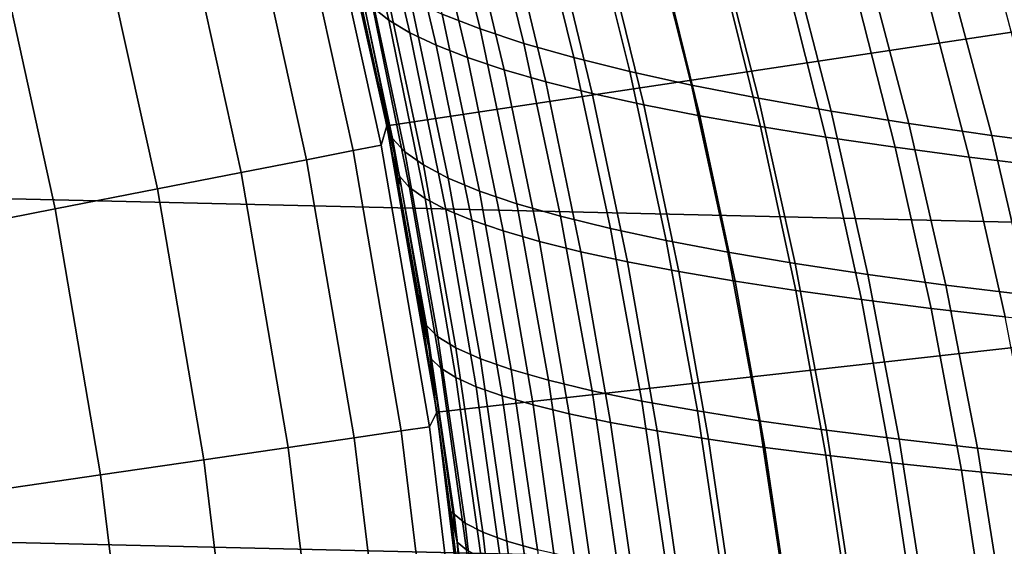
# Model space of a CAD drawing. Header units: metres. Extents: x -28 to 70, y -212 to 27.
# Tile 141 of 220: x 20.21 to 23.87, y 2.73 to 4.69. Entities that reach past the tile are written whole.
import ezdxf

# ---------------------------------------------------------------- set-up
doc = ezdxf.new("R2010")
doc.units = ezdxf.units.M
doc.layers.add('solid_10_261_012_XXX', color=7, linetype='CONTINUOUS')

msp = doc.modelspace()

# ---------------------------------------------------------------- linework, layer by layer
at = {"layer": 'solid_10_261_012_XXX'}
for points in [[(-26.747675, 6.388412, -5), (27.017729, 5.127612, -5), (27.228367, 3.855639, -5), (-27.017729, 5.127612, -5)], [(26.261251, 6.272695), (21.340691, 5.345551), (21.577272, 4.292), (26.526424, 5.034762)], [(21.366676, 5.39397, 141.295807), (21.524323, 4.731117, 141.405899), (21.583639, 4.683989, 140.989182), (21.428076, 5.34096, 140.88028)], [(21.340687, 5.345564, 143.052673), (21.326942, 5.256619, 144.688995), (21.556002, 4.220104, 144.688995), (21.577276, 4.291987, 143.052673)], [(21.456446, 4.860142, 142.233215), (21.363522, 5.253564, 142.168854), (21.340687, 5.345564, 143.052673), (21.577276, 4.291987, 143.052673)], [(21.621214, 4.06486, 85.653503), (21.577272, 4.292), (21.340691, 5.345551), (21.542511, 4.463211, 85.707458)], [(21.45669, 4.859063, 85.766579), (21.542511, 4.463211, 85.707458), (21.340691, 5.345551)], [(21.428076, 5.34096, 140.88028), (21.583639, 4.683989, 140.989182), (21.662258, 4.637187, 140.575012), (21.508419, 5.288246, 140.467133)], [(21.782457, 4.706969, 88.060165), (21.623888, 5.357279, 88.172279), (21.765682, 5.29485, 88.614845), (21.922829, 4.651993, 88.5037)], [(21.508419, 5.288246, 140.467133), (21.662258, 4.637187, 140.575012), (21.76004, 4.590838, 140.164398), (21.607584, 5.235977, 140.057388)], [(21.922829, 4.651993, 88.5037), (21.765682, 5.29485, 88.614845), (21.929817, 5.233415, 89.050034), (22.085899, 4.597956, 88.93969)], [(21.45212, 4.199767, 146.340485), (21.224163, 5.231287, 146.340485), (21.052572, 5.188993, 147.985901), (21.278685, 4.165812, 147.985901)], [(21.556002, 4.220104, 144.688995), (21.326942, 5.256619, 144.688995), (21.224163, 5.231287, 146.340485), (21.45212, 4.199767, 146.340485)], [(21.607584, 5.235977, 140.057388), (21.76004, 4.590838, 140.164398), (21.876842, 4.545067, 139.758331), (21.725451, 5.184302, 139.652054)], [(22.085899, 4.597956, 88.93969), (21.929817, 5.233415, 89.050034), (22.116123, 5.173177, 89.476501), (22.271473, 4.54503, 89.366806)], [(21.278685, 4.165812, 147.985901), (21.052572, 5.188993, 147.985901), (20.812485, 5.129817, 149.622192), (21.036018, 4.118305, 149.622192)], [(21.725451, 5.184302, 139.652054), (21.876842, 4.545067, 139.758331), (22.012527, 4.5, 139.357819), (21.861897, 5.133372, 139.252121)], [(22.271473, 4.54503, 89.366806), (22.116123, 5.173177, 89.476501), (22.324127, 5.114272, 89.89299), (22.47905, 4.493328, 89.783806)], [(-27.017729, 5.127612, -5), (27.228367, 3.855639, -5), (27.379168, 2.575108, -5), (-27.228367, 3.855639, -5)], [(21.036018, 4.118305, 149.622192), (20.812485, 5.129817, 149.622192), (20.504343, 5.053866, 151.246353), (20.724567, 4.057331, 151.246353)], [(21.861897, 5.133372, 139.252121), (22.012527, 4.5, 139.357819), (22.166954, 4.455761, 138.963882), (22.016798, 5.083336, 138.858612)], [(22.47905, 4.493328, 89.783806), (22.324127, 5.114272, 89.89299), (22.553192, 5.056796, 90.298286), (22.707966, 4.442927, 90.189484)], [(20.724567, 4.057331, 151.246353), (20.504343, 5.053866, 151.246353), (20.128717, 4.961283, 152.855377), (20.344908, 3.983003, 152.855377)], [(22.016798, 5.083336, 138.858612), (22.166954, 4.455761, 138.963882), (22.339912, 4.412466, 138.577484), (22.189968, 5.034328, 138.472504)], [(22.707966, 4.442927, 90.189484), (22.553192, 5.056796, 90.298286), (22.802677, 5.000846, 90.691162), (22.95756, 4.393909, 90.582619)], [(26.526424, 5.034762), (21.577272, 4.292), (21.761885, 3.228059), (26.733286, 3.785687)], [(22.189968, 5.034328, 138.472504), (22.339912, 4.412466, 138.577484), (22.530952, 4.370181, 138.19957), (22.380968, 4.986432, 138.094757)], [(22.380968, 4.986432, 138.094757), (22.530952, 4.370181, 138.19957), (22.739561, 4.328963, 137.831024), (22.589308, 4.939717, 137.726273)], [(22.95756, 4.393909, 90.582619), (22.802677, 5.000846, 90.691162), (23.071943, 4.946517, 91.070396), (23.227163, 4.346351, 90.962006)], [(20.344908, 3.983003, 152.855377), (20.128717, 4.961283, 152.855377), (19.686302, 4.852238, 154.446289), (19.897741, 3.89546, 154.446289)], [(22.589308, 4.939717, 137.726273), (22.739561, 4.328963, 137.831024), (22.965229, 4.28887, 137.472778), (22.814493, 4.894253, 137.367966)], [(23.227163, 4.346351, 90.962006), (23.071943, 4.946517, 91.070396), (23.360352, 4.893908, 91.434769), (23.516115, 4.300333, 91.326447)], [(21.451141, 4.93266, 86.237297), (21.598202, 4.244707, 86.135612), (21.542511, 4.463211, 85.707458), (21.45669, 4.859063, 85.766579)], [(21.499125, 4.875728, 86.697655), (21.64345, 4.195397, 86.597382), (21.598202, 4.244707, 86.135612), (21.451141, 4.93266, 86.237297)], [(21.64345, 4.195397, 86.597382), (21.499125, 4.875728, 86.697655), (21.570446, 4.819016, 87.155807), (21.712461, 4.146348, 87.056793)], [(22.814493, 4.894253, 137.367966), (22.965229, 4.28887, 137.472778), (23.207443, 4.249959, 137.125732), (23.056028, 4.850111, 137.020767)], [(23.516115, 4.300333, 91.326447), (23.360352, 4.893908, 91.434769), (23.667261, 4.843112, 91.783058), (23.82375, 4.255935, 91.674721)], [(21.542295, 4.464245, 142.292282), (21.456446, 4.860142, 142.233215), (21.577276, 4.291987, 143.052673)], [(21.623604, 4.104497, 141.920029), (21.484449, 4.778447, 141.824158), (21.456446, 4.860142, 142.233215), (21.542295, 4.464245, 142.292282)], [(23.056028, 4.850111, 137.020767), (23.207443, 4.249959, 137.125732), (23.465694, 4.212288, 136.790787), (23.313425, 4.807359, 136.685577)], [(23.82375, 4.255935, 91.674721), (23.667261, 4.843112, 91.783058), (23.992027, 4.794224, 92.114059), (24.149393, 4.213233, 92.00563)], [(21.712461, 4.146348, 87.056793), (21.570446, 4.819016, 87.155807), (21.664942, 4.762703, 87.610428), (21.80505, 4.097709, 87.512497)], [(23.313425, 4.807359, 136.685577), (23.465694, 4.212288, 136.790787), (23.739471, 4.175913, 136.468857), (23.586185, 4.766068, 136.363327)], [(21.661308, 4.063237, 141.50058), (21.524323, 4.731117, 141.405899), (21.484449, 4.778447, 141.824158), (21.623604, 4.104497, 141.920029)], [(21.80505, 4.097709, 87.512497), (21.664942, 4.762703, 87.610428), (21.782457, 4.706969, 88.060165), (21.921034, 4.049628, 87.963173)], [(23.586185, 4.766068, 136.363327), (23.739471, 4.175913, 136.468857), (24.028263, 4.140893, 136.160843), (23.873817, 4.726308, 136.054932)], [(21.524323, 4.731117, 141.405899), (21.661308, 4.063237, 141.50058), (21.718798, 4.022208, 141.08284), (21.583639, 4.683989, 140.989182)], [(21.583639, 4.683989, 140.989182), (21.718798, 4.022208, 141.08284), (21.795914, 3.981512, 140.66777), (21.662258, 4.637187, 140.575012)], [(21.921034, 4.049628, 87.963173), (21.782457, 4.706969, 88.060165), (21.922829, 4.651993, 88.5037), (22.060225, 4.002256, 88.407494)], [(22.060225, 4.002256, 88.407494), (21.922829, 4.651993, 88.5037), (22.085899, 4.597956, 88.93969), (22.222441, 3.955741, 88.844131)], [(21.662258, 4.637187, 140.575012), (21.795914, 3.981512, 140.66777), (21.892502, 3.941253, 140.256409), (21.76004, 4.590838, 140.164398)], [(21.76004, 4.590838, 140.164398), (21.892502, 3.941253, 140.256409), (22.008404, 3.901535, 139.849747), (21.876842, 4.545067, 139.758331)], [(22.222441, 3.955741, 88.844131), (22.085899, 4.597956, 88.93969), (22.271473, 4.54503, 89.366806), (22.407461, 3.910227, 89.271759)], [(21.876842, 4.545067, 139.758331), (22.008404, 3.901535, 139.849747), (22.143461, 3.862461, 139.448761), (22.012527, 4.5, 139.357819)], [(22.407461, 3.910227, 89.271759), (22.271473, 4.54503, 89.366806), (22.47905, 4.493328, 89.783806), (22.614763, 3.865804, 89.689133)], [(22.012527, 4.5, 139.357819), (22.143461, 3.862461, 139.448761), (22.29752, 3.824134, 139.054474), (22.166954, 4.455761, 138.963882)], [(21.620998, 4.066009, 142.346085), (21.542295, 4.464245, 142.292282), (21.577276, 4.291987, 143.052673)], [(21.623604, 4.104497, 141.920029), (21.542295, 4.464245, 142.292282), (21.620998, 4.066009, 142.346085)], [(21.598202, 4.244707, 86.135612), (21.621214, 4.06486, 85.653503), (21.542511, 4.463211, 85.707458)], [(22.614763, 3.865804, 89.689133), (22.47905, 4.493328, 89.783806), (22.707966, 4.442927, 90.189484), (22.843658, 3.822539, 90.09507)], [(22.166954, 4.455761, 138.963882), (22.29752, 3.824134, 139.054474), (22.470354, 3.786649, 138.667847), (22.339912, 4.412466, 138.577484)], [(22.843658, 3.822539, 90.09507), (22.707966, 4.442927, 90.189484), (22.95756, 4.393909, 90.582619), (23.09346, 3.780495, 90.488365)], [(22.339912, 4.412466, 138.577484), (22.470354, 3.786649, 138.667847), (22.661493, 3.750058, 138.289825), (22.530952, 4.370181, 138.19957)], [(23.09346, 3.780495, 90.488365), (22.95756, 4.393909, 90.582619), (23.227163, 4.346351, 90.962006), (23.363482, 3.739737, 90.867821)], [(22.530952, 4.370181, 138.19957), (22.661493, 3.750058, 138.289825), (22.870413, 3.714409, 137.92128), (22.739561, 4.328963, 137.831024)], [(22.739561, 4.328963, 137.831024), (22.870413, 3.714409, 137.92128), (23.096582, 3.679747, 137.563126), (22.965229, 4.28887, 137.472778)], [(23.363482, 3.739737, 90.867821), (23.227163, 4.346351, 90.962006), (23.516115, 4.300333, 91.326447), (23.653032, 3.700327, 91.232239)], [(21.577276, 4.291987, 143.052673), (21.556002, 4.220104, 144.688995), (21.734716, 3.173733, 144.688995), (21.761883, 3.22807, 143.052673)], [(21.813454, 2.858888, 85.523102), (21.761885, 3.228059), (21.577272, 4.292), (21.756754, 3.262459, 85.561317)], [(21.692648, 3.664564, 85.60479), (21.756754, 3.262459, 85.561317), (21.577272, 4.292)], [(21.621214, 4.06486, 85.653503), (21.692648, 3.664564, 85.60479), (21.577272, 4.292)], [(21.692461, 3.665673, 142.394653), (21.620998, 4.066009, 142.346085), (21.577276, 4.291987, 143.052673), (21.761883, 3.22807, 143.052673)], [(22.965229, 4.28887, 137.472778), (23.096582, 3.679747, 137.563126), (23.339476, 3.646117, 137.216263), (23.207443, 4.249959, 137.125732)], [(23.653032, 3.700327, 91.232239), (23.516115, 4.300333, 91.326447), (23.82375, 4.255935, 91.674721), (23.961426, 3.662331, 91.580429)], [(21.598202, 4.244707, 86.135612), (21.723455, 3.549736, 86.049782), (21.692648, 3.664564, 85.60479), (21.621214, 4.06486, 85.653503)], [(21.64345, 4.195397, 86.597382), (21.766371, 3.508293, 86.512733), (21.723455, 3.549736, 86.049782), (21.598202, 4.244707, 86.135612)], [(23.207443, 4.249959, 137.125732), (23.339476, 3.646117, 137.216263), (23.598568, 3.613567, 136.881577), (23.465694, 4.212288, 136.790787)], [(23.961426, 3.662331, 91.580429), (23.82375, 4.255935, 91.674721), (24.149393, 4.213233, 92.00563), (24.287968, 3.625811, 91.911194)], [(21.734716, 3.173733, 144.688995), (21.556002, 4.220104, 144.688995), (21.45212, 4.199767, 146.340485), (21.629974, 3.158438, 146.340485)], [(23.465694, 4.212288, 136.790787), (23.598568, 3.613567, 136.881577), (23.873327, 3.582141, 136.559982), (23.739471, 4.175913, 136.468857)], [(21.629974, 3.158438, 146.340485), (21.45212, 4.199767, 146.340485), (21.278685, 4.165812, 147.985901), (21.455101, 3.132903, 147.985901)], [(21.766371, 3.508293, 86.512733), (21.64345, 4.195397, 86.597382), (21.712461, 4.146348, 87.056793), (21.833431, 3.467118, 86.973167)], [(23.739471, 4.175913, 136.468857), (23.873327, 3.582141, 136.559982), (24.163231, 3.551886, 136.252365), (24.028263, 4.140893, 136.160843)], [(21.455101, 3.132903, 147.985901), (21.278685, 4.165812, 147.985901), (21.036018, 4.118305, 149.622192), (21.210423, 3.097174, 149.622192)], [(21.833431, 3.467118, 86.973167), (21.712461, 4.146348, 87.056793), (21.80505, 4.097709, 87.512497), (21.924425, 3.426332, 87.429764)], [(21.210423, 3.097174, 149.622192), (21.036018, 4.118305, 149.622192), (20.724567, 4.057331, 151.246353), (20.896389, 3.051319, 151.246353)], [(21.741512, 3.426363, 142.000519), (21.623604, 4.104497, 141.920029), (21.620998, 4.066009, 142.346085), (21.692461, 3.665673, 142.394653)], [(21.777342, 3.391429, 141.580063), (21.661308, 4.063237, 141.50058), (21.623604, 4.104497, 141.920029), (21.741512, 3.426363, 142.000519)], [(21.924425, 3.426332, 87.429764), (21.80505, 4.097709, 87.512497), (21.921034, 4.049628, 87.963173), (22.039148, 3.386055, 87.881203)], [(21.661308, 4.063237, 141.50058), (21.777342, 3.391429, 141.580063), (21.833256, 3.35673, 141.161423), (21.718798, 4.022208, 141.08284)], [(20.896389, 3.051319, 151.246353), (20.724567, 4.057331, 151.246353), (20.344908, 3.983003, 152.855377), (20.513582, 2.995421, 152.855377)], [(22.039148, 3.386055, 87.881203), (21.921034, 4.049628, 87.963173), (22.060225, 4.002256, 88.407494), (22.177393, 3.346408, 88.326149)], [(21.718798, 4.022208, 141.08284), (21.833256, 3.35673, 141.161423), (21.909086, 3.322349, 140.745605), (21.795914, 3.981512, 140.66777)], [(22.177393, 3.346408, 88.326149), (22.060225, 4.002256, 88.407494), (22.222441, 3.955741, 88.844131), (22.338949, 3.307513, 88.763283)], [(20.513582, 2.995421, 152.855377), (20.344908, 3.983003, 152.855377), (19.897741, 3.89546, 154.446289), (20.062708, 2.929584, 154.446289)], [(21.795914, 3.981512, 140.66777), (21.909086, 3.322349, 140.745605), (22.00466, 3.288369, 140.333618), (21.892502, 3.941253, 140.256409)], [(22.338949, 3.307513, 88.763283), (22.222441, 3.955741, 88.844131), (22.407461, 3.910227, 89.271759), (22.523577, 3.269485, 89.191292)], [(21.892502, 3.941253, 140.256409), (22.00466, 3.288369, 140.333618), (22.119804, 3.254873, 139.926422), (22.008404, 3.901535, 139.849747)], [(22.008404, 3.901535, 139.849747), (22.119804, 3.254873, 139.926422), (22.254347, 3.221944, 139.525055), (22.143461, 3.862461, 139.448761)], [(22.523577, 3.269485, 89.191292), (22.407461, 3.910227, 89.271759), (22.614763, 3.865804, 89.689133), (22.730732, 3.2324, 89.608948)], [(-27.228367, 3.855639, -5), (27.379168, 2.575108, -5), (27.469772, 1.288988, -5), (-27.379168, 2.575108, -5)], [(22.143461, 3.862461, 139.448761), (22.254347, 3.221944, 139.525055), (22.408119, 3.189665, 139.130478), (22.29752, 3.824134, 139.054474)], [(22.730732, 3.2324, 89.608948), (22.614763, 3.865804, 89.689133), (22.843658, 3.822539, 90.09507), (22.959702, 3.196308, 90.015053)], [(22.29752, 3.824134, 139.054474), (22.408119, 3.189665, 139.130478), (22.580879, 3.15811, 138.743698), (22.470354, 3.786649, 138.667847)], [(22.959702, 3.196308, 90.015053), (22.843658, 3.822539, 90.09507), (23.09346, 3.780495, 90.488365), (23.209784, 3.161261, 90.408417)], [(26.733286, 3.785687), (21.761885, 3.228059), (21.894062, 2.156389), (26.881365, 2.528287)], [(22.470354, 3.786649, 138.667847), (22.580879, 3.15811, 138.743698), (22.772144, 3.127323, 138.365601), (22.661493, 3.750058, 138.289825)], [(23.209784, 3.161261, 90.408417), (23.09346, 3.780495, 90.488365), (23.363482, 3.739737, 90.867821), (23.480263, 3.127309, 90.787872)], [(22.661493, 3.750058, 138.289825), (22.772144, 3.127323, 138.365601), (22.981371, 3.097338, 137.99707), (22.870413, 3.714409, 137.92128)], [(23.480263, 3.127309, 90.787872), (23.363482, 3.739737, 90.867821), (23.653032, 3.700327, 91.232239), (23.770433, 3.094503, 91.152214)], [(22.870413, 3.714409, 137.92128), (22.981371, 3.097338, 137.99707), (23.208021, 3.068192, 137.639038), (23.096582, 3.679747, 137.563126)], [(23.770433, 3.094503, 91.152214), (23.653032, 3.700327, 91.232239), (23.961426, 3.662331, 91.580429), (24.079588, 3.062896, 91.500267)], [(21.756617, 3.263375, 142.438034), (21.692461, 3.665673, 142.394653), (21.761883, 3.22807, 143.052673)], [(21.741512, 3.426363, 142.000519), (21.692461, 3.665673, 142.394653), (21.756617, 3.263375, 142.438034)], [(21.723455, 3.549736, 86.049782), (21.756754, 3.262459, 85.561317), (21.692648, 3.664564, 85.60479)], [(23.096582, 3.679747, 137.563126), (23.208021, 3.068192, 137.639038), (23.45155, 3.039921, 137.292358), (23.339476, 3.646117, 137.216263)], [(23.339476, 3.646117, 137.216263), (23.45155, 3.039921, 137.292358), (23.711416, 3.012559, 136.957932), (23.598568, 3.613567, 136.881577)], [(23.598568, 3.613567, 136.881577), (23.711416, 3.012559, 136.957932), (23.98708, 2.986144, 136.636642), (23.873327, 3.582141, 136.559982)], [(21.723455, 3.549736, 86.049782), (21.826601, 2.848615, 85.979744), (21.813454, 2.858888, 85.523102), (21.756754, 3.262459, 85.561317)], [(21.766371, 3.508293, 86.512733), (21.867596, 2.81524, 86.443619), (21.826601, 2.848615, 85.979744), (21.723455, 3.549736, 86.049782)], [(21.867596, 2.81524, 86.443619), (21.766371, 3.508293, 86.512733), (21.833431, 3.467118, 86.973167), (21.933062, 2.78211, 86.904869)], [(21.933062, 2.78211, 86.904869), (21.833431, 3.467118, 86.973167), (21.924425, 3.426332, 87.429764), (22.02277, 2.74932, 87.362167)], [(21.838116, 2.744823, 142.065857), (21.741512, 3.426363, 142.000519), (21.756617, 3.263375, 142.438034), (21.813395, 2.859344, 142.476227)], [(21.872377, 2.716469, 141.644547), (21.777342, 3.391429, 141.580063), (21.741512, 3.426363, 142.000519), (21.838116, 2.744823, 142.065857)], [(22.02277, 2.74932, 87.362167), (21.924425, 3.426332, 87.429764), (22.039148, 3.386055, 87.881203), (22.136496, 2.716966, 87.814186)], [(21.777342, 3.391429, 141.580063), (21.872377, 2.716469, 141.644547), (21.926979, 2.688334, 141.225174), (21.833256, 3.35673, 141.161423)], [(22.136496, 2.716966, 87.814186), (22.039148, 3.386055, 87.881203), (22.177393, 3.346408, 88.326149), (22.274008, 2.685142, 88.259613)], [(21.833256, 3.35673, 141.161423), (21.926979, 2.688334, 141.225174), (22.001736, 2.660483, 140.808731), (21.909086, 3.322349, 140.745605)], [(22.274008, 2.685142, 88.259613), (22.177393, 3.346408, 88.326149), (22.338949, 3.307513, 88.763283), (22.43508, 2.653943, 88.697128)], [(21.909086, 3.322349, 140.745605), (22.001736, 2.660483, 140.808731), (22.096466, 2.632979, 140.396194), (22.00466, 3.288369, 140.333618)], [(22.43508, 2.653943, 88.697128), (22.338949, 3.307513, 88.763283), (22.523577, 3.269485, 89.191292), (22.619452, 2.623461, 89.125404)], [(21.813395, 2.859344, 142.476227), (21.756617, 3.263375, 142.438034), (21.761883, 3.22807, 143.052673)], [(22.00466, 3.288369, 140.333618), (22.096466, 2.632979, 140.396194), (22.210983, 2.605885, 139.988586), (22.119804, 3.254873, 139.926422)], [(22.619452, 2.623461, 89.125404), (22.523577, 3.269485, 89.191292), (22.730732, 3.2324, 89.608948), (22.826555, 2.593754, 89.543236)], [(21.761883, 3.22807, 143.052673), (21.734716, 3.173733, 144.688995), (21.862669, 2.119949, 144.688995), (21.894064, 2.156377, 143.052673)], [(21.862736, 2.453736, 142.509262), (21.813395, 2.859344, 142.476227), (21.761883, 3.22807, 143.052673), (21.894064, 2.156377, 143.052673)], [(21.904497, 2.047683, 85.462357), (21.894062, 2.156389), (21.761885, 3.228059), (21.862711, 2.453942, 85.490135)], [(21.813454, 2.858888, 85.523102), (21.862711, 2.453942, 85.490135), (21.761885, 3.228059)], [(22.119804, 3.254873, 139.926422), (22.210983, 2.605885, 139.988586), (22.345104, 2.579267, 139.586884), (22.254347, 3.221944, 139.525055)], [(22.254347, 3.221944, 139.525055), (22.345104, 2.579267, 139.586884), (22.498646, 2.553186, 139.192093), (22.408119, 3.189665, 139.130478)], [(22.826555, 2.593754, 89.543236), (22.730732, 3.2324, 89.608948), (22.959702, 3.196308, 90.015053), (23.05567, 2.564861, 89.949432)], [(22.408119, 3.189665, 139.130478), (22.498646, 2.553186, 139.192093), (22.671356, 2.527701, 138.805176), (22.580879, 3.15811, 138.743698)], [(23.05567, 2.564861, 89.949432), (22.959702, 3.196308, 90.015053), (23.209784, 3.161261, 90.408417), (23.306063, 2.536823, 90.342819)], [(21.757309, 2.109732, 146.340485), (21.629974, 3.158438, 146.340485), (21.455101, 3.132903, 147.985901), (21.581408, 2.092676, 147.985901)], [(21.862669, 2.119949, 144.688995), (21.734716, 3.173733, 144.688995), (21.629974, 3.158438, 146.340485), (21.757309, 2.109732, 146.340485)], [(22.580879, 3.15811, 138.743698), (22.671356, 2.527701, 138.805176), (22.86274, 2.502844, 138.427017), (22.772144, 3.127323, 138.365601)], [(23.306063, 2.536823, 90.342819), (23.209784, 3.161261, 90.408417), (23.480263, 3.127309, 90.787872), (23.577009, 2.509678, 90.722221)], [(21.581408, 2.092676, 147.985901), (21.455101, 3.132903, 147.985901), (21.210423, 3.097174, 149.622192), (21.335289, 2.06881, 149.622192)], [(22.772144, 3.127323, 138.365601), (22.86274, 2.502844, 138.427017), (23.072241, 2.478641, 138.058533), (22.981371, 3.097338, 137.99707)], [(23.577009, 2.509678, 90.722221), (23.480263, 3.127309, 90.787872), (23.770433, 3.094503, 91.152214), (23.867781, 2.483467, 91.086456)], [(21.335289, 2.06881, 149.622192), (21.210423, 3.097174, 149.622192), (20.896389, 3.051319, 151.246353), (21.019407, 2.03818, 151.246353)], [(22.981371, 3.097338, 137.99707), (23.072241, 2.478641, 138.058533), (23.299307, 2.45512, 137.700607), (23.208021, 3.068192, 137.639038)], [(23.867781, 2.483467, 91.086456), (23.770433, 3.094503, 91.152214), (24.079588, 3.062896, 91.500267), (24.177652, 2.45823, 91.434349)], [(21.019407, 2.03818, 151.246353), (20.896389, 3.051319, 151.246353), (20.513582, 2.995421, 152.855377), (20.634346, 2.000842, 152.855377)], [(23.208021, 3.068192, 137.639038), (23.299307, 2.45512, 137.700607), (23.543385, 2.432306, 137.354095), (23.45155, 3.039921, 137.292358)], [(23.45155, 3.039921, 137.292358), (23.543385, 2.432306, 137.354095), (23.803919, 2.410227, 137.019897), (23.711416, 3.012559, 136.957932)], [(23.711416, 3.012559, 136.957932), (23.803919, 2.410227, 137.019897), (24.080357, 2.388908, 136.698898), (23.98708, 2.986144, 136.636642)], [(20.634346, 2.000842, 152.855377), (20.513582, 2.995421, 152.855377), (20.062708, 2.929584, 154.446289), (20.180819, 1.956865, 154.446289)], [(21.838116, 2.744823, 142.065857), (21.813395, 2.859344, 142.476227), (21.862736, 2.453736, 142.509262)], [(21.826601, 2.848615, 85.979744), (21.907343, 2.142213, 85.925392), (21.862711, 2.453942, 85.490135), (21.813454, 2.858888, 85.523102)], [(21.867596, 2.81524, 86.443619), (21.946835, 2.117059, 86.389969), (21.907343, 2.142213, 85.925392), (21.826601, 2.848615, 85.979744)], [(21.946835, 2.117059, 86.389969), (21.867596, 2.81524, 86.443619), (21.933062, 2.78211, 86.904869), (22.011066, 2.092104, 86.851822)], [(22.011066, 2.092104, 86.851822), (21.933062, 2.78211, 86.904869), (22.02277, 2.74932, 87.362167), (22.099792, 2.067421, 87.309631)], [(21.838116, 2.744823, 142.065857), (21.862736, 2.453736, 142.509262), (21.904577, 2.04682, 142.537155), (21.913364, 2.060642, 142.116272)], [(21.946377, 2.039124, 141.694275), (21.872377, 2.716469, 141.644547), (21.838116, 2.744823, 142.065857), (21.913364, 2.060642, 142.116272)], [(22.099792, 2.067421, 87.309631), (22.02277, 2.74932, 87.362167), (22.136496, 2.716966, 87.814186), (22.212767, 2.043079, 87.762085)]]:
    msp.add_3dface(points, dxfattribs=at)

doc.saveas('drawing.dxf')
